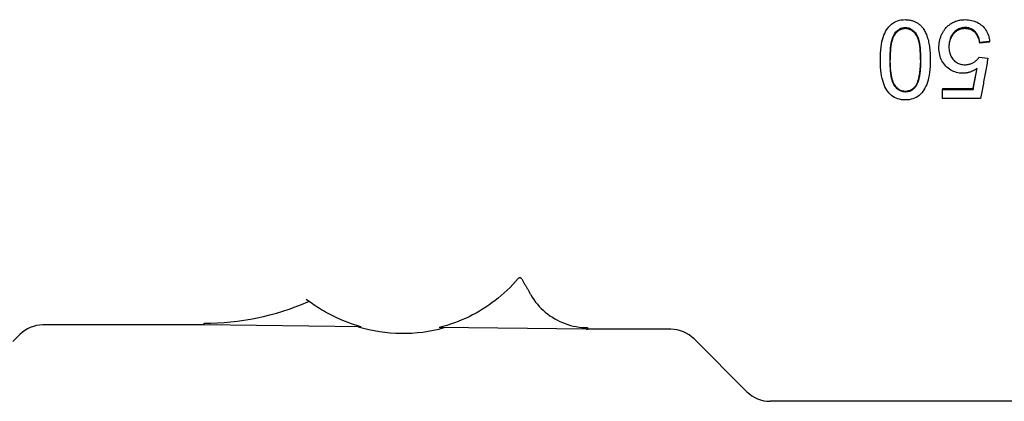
# Model space of a CAD drawing. Header units: millimetres. Extents: x -48 to 3548, y -17 to 396.
# Tile 3 of 26: x 193 to 238, y 158 to 175. Entities that reach past the tile are written whole.
import ezdxf

# ---------------------------------------------------------------- set-up
doc = ezdxf.new("R2010")
doc.units = ezdxf.units.MM
doc.layers.add('DETAIL', color=2, linetype='Continuous')

msp = doc.modelspace()

# ---------------------------------------------------------------- linework, layer by layer
at = {"layer": 'DETAIL'}
for p, q in [((237.687, 174.188), (237.236, 174.15)), ((237.687, 174.158), (237.236, 174.12)), ((237.236, 174.12), (237.236, 174.15)), ((237.687, 174.158), (237.687, 174.188)), ((237.207, 173.481), (237.609, 173.426)), ((235.531, 172.033), (236.926, 172.033)), ((235.531, 172.033), (235.531, 171.995)), ((235.531, 171.995), (236.926, 171.995)), ((235.531, 171.573), (235.531, 171.995)), ((236.926, 172.033), (236.926, 171.995)), ((237.271, 171.573), (235.531, 171.573)), ((206.696, 162.172), (206.415, 162.369)), ((201.739, 161.206), (194.36, 161.206)), ((201.739, 161.206), (201.74, 161.282)), ((208.921, 161.124), (201.739, 161.206)), ((219.217, 161.006), (212.496, 161.083)), ((219.286, 161.081), (219.287, 161.081)), ((219.287, 161.081), (219.286, 161.006)), ((223.099, 161.006), (219.286, 161.006)), ((193.299, 160.766), (192.978, 160.445)), ((224.159, 160.566), (226.581, 158.145)), ((241.761, 157.706), (227.641, 157.706))]:
    msp.add_line(p, q, dxfattribs=at)
at = {"layer": 'DETAIL', "flags": 128}
for points in [[(232.687, 173.354), (232.689, 173.51), (232.695, 173.657), (232.705, 173.797), (232.719, 173.929), (232.737, 174.053), (232.759, 174.17), (232.784, 174.279), (232.814, 174.381), (232.848, 174.475), (232.885, 174.564), (232.927, 174.648), (232.972, 174.726), (233.022, 174.798), (233.075, 174.864), (233.132, 174.926), (233.193, 174.981), (233.258, 175.03), (233.327, 175.073), (233.4, 175.109), (233.477, 175.139), (233.559, 175.162), (233.644, 175.178), (233.733, 175.188), (233.827, 175.192)], [(233.13, 173.354), (233.132, 173.499), (233.136, 173.634), (233.143, 173.762), (233.153, 173.881), (233.165, 173.992), (233.181, 174.095), (233.199, 174.189), (233.22, 174.275), (233.244, 174.353), (233.27, 174.423), (233.3, 174.484), (233.332, 174.537), (233.366, 174.584), (233.401, 174.627), (233.438, 174.665), (233.476, 174.7), (233.516, 174.731), (233.556, 174.757), (233.598, 174.78), (233.641, 174.798), (233.686, 174.812), (233.731, 174.822), (233.778, 174.828), (233.827, 174.83)], [(233.827, 175.192), (233.868, 175.191), (233.91, 175.189), (233.95, 175.186), (233.989, 175.181), (234.028, 175.176), (234.066, 175.169), (234.104, 175.16), (234.14, 175.151), (234.176, 175.14), (234.211, 175.128), (234.245, 175.114), (234.279, 175.099), (234.311, 175.083), (234.343, 175.066), (234.375, 175.047), (234.405, 175.028), (234.435, 175.006), (234.464, 174.984), (234.492, 174.96), (234.519, 174.935), (234.546, 174.909), (234.572, 174.881), (234.597, 174.852), (234.622, 174.822)], [(233.827, 174.83), (233.875, 174.828), (233.923, 174.822), (233.969, 174.812), (234.013, 174.798), (234.057, 174.78), (234.099, 174.757), (234.14, 174.731), (234.179, 174.701), (234.217, 174.666), (234.254, 174.628), (234.29, 174.585), (234.324, 174.538), (234.356, 174.486), (234.386, 174.424), (234.412, 174.355), (234.436, 174.277), (234.457, 174.191), (234.475, 174.096), (234.491, 173.994), (234.503, 173.883), (234.513, 173.763), (234.52, 173.635), (234.524, 173.499), (234.525, 173.354)], [(235.643, 174.756), (235.672, 174.792), (235.701, 174.826), (235.731, 174.859), (235.762, 174.89), (235.794, 174.919), (235.827, 174.947), (235.86, 174.973), (235.895, 174.998), (235.93, 175.022), (235.966, 175.044), (236.003, 175.064), (236.041, 175.083), (236.079, 175.1), (236.119, 175.116), (236.159, 175.13), (236.2, 175.143), (236.243, 175.155), (236.285, 175.164), (236.329, 175.173), (236.374, 175.18), (236.419, 175.185), (236.466, 175.189), (236.513, 175.191), (236.561, 175.192)], [(236.564, 174.83), (236.512, 174.829), (236.461, 174.824), (236.413, 174.815), (236.365, 174.804), (236.319, 174.789), (236.274, 174.77), (236.231, 174.748), (236.189, 174.723), (236.148, 174.695), (236.109, 174.663), (236.072, 174.628), (236.035, 174.589), (236.001, 174.548), (235.97, 174.504), (235.942, 174.459), (235.917, 174.411), (235.895, 174.361), (235.875, 174.308), (235.859, 174.254), (235.846, 174.197), (235.835, 174.139), (235.828, 174.078), (235.823, 174.014), (235.822, 173.949)], [(236.561, 175.192), (236.639, 175.19), (236.715, 175.184), (236.789, 175.174), (236.86, 175.161), (236.929, 175.144), (236.995, 175.123), (237.059, 175.099), (237.12, 175.07), (237.179, 175.038), (237.235, 175.002), (237.29, 174.962), (237.341, 174.918), (237.39, 174.871), (237.435, 174.822), (237.476, 174.77), (237.514, 174.715), (237.548, 174.658), (237.579, 174.599), (237.606, 174.537), (237.629, 174.472), (237.649, 174.405), (237.665, 174.335), (237.678, 174.263), (237.687, 174.188)], [(237.236, 174.15), (237.226, 174.205), (237.215, 174.259), (237.202, 174.309), (237.188, 174.358), (237.171, 174.404), (237.152, 174.448), (237.132, 174.489), (237.11, 174.528), (237.086, 174.565), (237.061, 174.599), (237.033, 174.631), (237.004, 174.66), (236.973, 174.688), (236.941, 174.712), (236.908, 174.735), (236.874, 174.755), (236.839, 174.773), (236.803, 174.788), (236.766, 174.801), (236.728, 174.812), (236.688, 174.82), (236.648, 174.826), (236.606, 174.829), (236.564, 174.83)], [(233.827, 174.78), (233.778, 174.778), (233.731, 174.772), (233.686, 174.762), (233.641, 174.748), (233.598, 174.73), (233.556, 174.709), (233.516, 174.683), (233.477, 174.654), (233.439, 174.62), (233.402, 174.583), (233.366, 174.541), (233.332, 174.496), (233.3, 174.445), (233.271, 174.386), (233.244, 174.319), (233.22, 174.244), (233.199, 174.16), (233.181, 174.069), (233.166, 173.97), (233.153, 173.863), (233.143, 173.748), (233.136, 173.625), (233.132, 173.494), (233.13, 173.354)], [(234.525, 173.354), (234.524, 173.494), (234.52, 173.626), (234.513, 173.749), (234.503, 173.864), (234.49, 173.972), (234.475, 174.071), (234.456, 174.162), (234.435, 174.245), (234.412, 174.32), (234.385, 174.387), (234.356, 174.446), (234.324, 174.498), (234.289, 174.543), (234.254, 174.584), (234.217, 174.621), (234.179, 174.654), (234.139, 174.684), (234.099, 174.709), (234.057, 174.731), (234.013, 174.748), (233.969, 174.762), (233.922, 174.772), (233.875, 174.778), (233.827, 174.78)], [(234.622, 174.822), (234.65, 174.784), (234.677, 174.743), (234.703, 174.7), (234.727, 174.656), (234.751, 174.609), (234.773, 174.561), (234.794, 174.511), (234.814, 174.458), (234.833, 174.404), (234.85, 174.348), (234.867, 174.29), (234.882, 174.229), (234.895, 174.167), (234.908, 174.103), (234.92, 174.037), (234.93, 173.969), (234.939, 173.899), (234.947, 173.827), (234.953, 173.753), (234.959, 173.677), (234.963, 173.6), (234.966, 173.52), (234.968, 173.438), (234.968, 173.354)], [(235.366, 173.908), (235.366, 173.949), (235.368, 173.989), (235.37, 174.029), (235.374, 174.068), (235.378, 174.107), (235.383, 174.145), (235.389, 174.183), (235.397, 174.221), (235.405, 174.258), (235.414, 174.294), (235.424, 174.331), (235.435, 174.366), (235.447, 174.401), (235.46, 174.436), (235.474, 174.47), (235.489, 174.504), (235.505, 174.537), (235.522, 174.57), (235.54, 174.602), (235.558, 174.634), (235.578, 174.665), (235.599, 174.696), (235.621, 174.726), (235.643, 174.756)], [(236.564, 174.78), (236.512, 174.778), (236.462, 174.773), (236.414, 174.765), (236.366, 174.754), (236.321, 174.74), (236.276, 174.722), (236.233, 174.701), (236.191, 174.677), (236.151, 174.65), (236.112, 174.62), (236.075, 174.586), (236.039, 174.549), (236.005, 174.51), (235.973, 174.468), (235.945, 174.425), (235.92, 174.379), (235.897, 174.331), (235.878, 174.281), (235.861, 174.229), (235.848, 174.175), (235.837, 174.119), (235.829, 174.06), (235.824, 174), (235.822, 173.937)], [(237.236, 174.12), (237.226, 174.174), (237.215, 174.226), (237.202, 174.275), (237.188, 174.322), (237.171, 174.367), (237.152, 174.409), (237.132, 174.449), (237.11, 174.487), (237.086, 174.522), (237.061, 174.556), (237.033, 174.586), (237.004, 174.615), (236.973, 174.641), (236.941, 174.665), (236.908, 174.687), (236.874, 174.706), (236.839, 174.724), (236.803, 174.738), (236.766, 174.751), (236.728, 174.761), (236.688, 174.769), (236.648, 174.775), (236.606, 174.778), (236.564, 174.78)], [(235.822, 173.949), (235.823, 173.887), (235.828, 173.827), (235.835, 173.769), (235.845, 173.714), (235.858, 173.66), (235.873, 173.609), (235.892, 173.56), (235.913, 173.514), (235.938, 173.469), (235.965, 173.427), (235.995, 173.387), (236.027, 173.349), (236.063, 173.314), (236.099, 173.282), (236.138, 173.253), (236.179, 173.227), (236.221, 173.204), (236.265, 173.184), (236.312, 173.167), (236.359, 173.153), (236.409, 173.142), (236.461, 173.135), (236.514, 173.13), (236.569, 173.129)], [(236.454, 172.738), (236.379, 172.74), (236.305, 172.747), (236.234, 172.758), (236.164, 172.774), (236.097, 172.795), (236.031, 172.82), (235.968, 172.849), (235.906, 172.883), (235.847, 172.922), (235.79, 172.965), (235.734, 173.013), (235.681, 173.065), (235.63, 173.121), (235.584, 173.18), (235.543, 173.241), (235.506, 173.305), (235.473, 173.371), (235.444, 173.44), (235.42, 173.511), (235.401, 173.585), (235.385, 173.662), (235.375, 173.741), (235.368, 173.823), (235.366, 173.908)], [(236.569, 173.129), (236.603, 173.129), (236.637, 173.131), (236.67, 173.135), (236.703, 173.14), (236.735, 173.146), (236.767, 173.153), (236.798, 173.162), (236.828, 173.172), (236.858, 173.184), (236.887, 173.197), (236.916, 173.211), (236.944, 173.226), (236.971, 173.243), (236.997, 173.261), (237.023, 173.279), (237.047, 173.298), (237.07, 173.318), (237.093, 173.339), (237.114, 173.361), (237.135, 173.383), (237.154, 173.406), (237.173, 173.43), (237.19, 173.455), (237.207, 173.481)], [(233.827, 171.513), (233.735, 171.516), (233.647, 171.526), (233.563, 171.542), (233.483, 171.564), (233.406, 171.593), (233.333, 171.629), (233.264, 171.671), (233.199, 171.718), (233.139, 171.771), (233.082, 171.83), (233.03, 171.895), (232.982, 171.965), (232.938, 172.041), (232.897, 172.122), (232.86, 172.209), (232.825, 172.301), (232.794, 172.398), (232.766, 172.501), (232.742, 172.613), (232.722, 172.736), (232.707, 172.873), (232.696, 173.021), (232.69, 173.182), (232.687, 173.354)], [(233.832, 171.877), (233.783, 171.879), (233.735, 171.885), (233.689, 171.895), (233.644, 171.91), (233.6, 171.928), (233.557, 171.95), (233.516, 171.977), (233.477, 172.007), (233.438, 172.042), (233.402, 172.08), (233.366, 172.123), (233.332, 172.17), (233.3, 172.223), (233.27, 172.284), (233.244, 172.353), (233.22, 172.431), (233.199, 172.518), (233.181, 172.612), (233.165, 172.715), (233.153, 172.826), (233.143, 172.946), (233.136, 173.074), (233.132, 173.21), (233.13, 173.354)], [(233.132, 173.206), (233.136, 173.079), (233.142, 172.961), (233.152, 172.849), (233.163, 172.745), (233.178, 172.648), (233.194, 172.559), (233.214, 172.477), (233.236, 172.403), (233.26, 172.336), (233.287, 172.276), (233.317, 172.224), (233.349, 172.178), (233.383, 172.137), (233.417, 172.099), (233.453, 172.065), (233.49, 172.034), (233.529, 172.007), (233.568, 171.984), (233.609, 171.964), (233.651, 171.948), (233.694, 171.935), (233.739, 171.926), (233.785, 171.921), (233.832, 171.919)], [(234.968, 173.354), (234.966, 173.198), (234.96, 173.049), (234.95, 172.908), (234.936, 172.776), (234.918, 172.65), (234.896, 172.533), (234.87, 172.424), (234.84, 172.322), (234.806, 172.227), (234.769, 172.138), (234.727, 172.055), (234.682, 171.977), (234.632, 171.905), (234.579, 171.838), (234.522, 171.777), (234.461, 171.722), (234.397, 171.673), (234.328, 171.631), (234.255, 171.594), (234.177, 171.565), (234.096, 171.542), (234.01, 171.526), (233.921, 171.516), (233.827, 171.513)], [(234.525, 173.354), (234.525, 173.281), (234.524, 173.21), (234.522, 173.141), (234.519, 173.073), (234.516, 173.008), (234.512, 172.945), (234.507, 172.883), (234.501, 172.824), (234.494, 172.766), (234.487, 172.71), (234.479, 172.657), (234.47, 172.605), (234.461, 172.555), (234.45, 172.507), (234.439, 172.461), (234.427, 172.417), (234.414, 172.375), (234.401, 172.335), (234.387, 172.297), (234.372, 172.261), (234.356, 172.227), (234.339, 172.194), (234.322, 172.164), (234.304, 172.135)], [(234.304, 172.169), (234.321, 172.194), (234.337, 172.221), (234.352, 172.249), (234.366, 172.279), (234.38, 172.31), (234.394, 172.343), (234.406, 172.378), (234.418, 172.414), (234.43, 172.451), (234.441, 172.491), (234.451, 172.531), (234.46, 172.574), (234.469, 172.618), (234.477, 172.663), (234.485, 172.711), (234.492, 172.759), (234.498, 172.81), (234.504, 172.861), (234.509, 172.915), (234.513, 172.97), (234.517, 173.026), (234.52, 173.085), (234.522, 173.144), (234.524, 173.206)], [(237.609, 173.426), (237.595, 173.349), (237.581, 173.271), (237.567, 173.194), (237.553, 173.117), (237.539, 173.039), (237.525, 172.962), (237.511, 172.885), (237.496, 172.807), (237.482, 172.73), (237.468, 172.653), (237.454, 172.576), (237.44, 172.498), (237.426, 172.421), (237.412, 172.344), (237.398, 172.267), (237.383, 172.189), (237.369, 172.112), (237.355, 172.035), (237.341, 171.958), (237.327, 171.881), (237.313, 171.804), (237.299, 171.727), (237.285, 171.65), (237.271, 171.573)], [(237.116, 172.963), (237.09, 172.945), (237.063, 172.927), (237.037, 172.911), (237.01, 172.894), (236.983, 172.879), (236.956, 172.865), (236.929, 172.851), (236.902, 172.838), (236.875, 172.826), (236.848, 172.814), (236.821, 172.804), (236.793, 172.794), (236.765, 172.785), (236.738, 172.777), (236.71, 172.769), (236.682, 172.763), (236.654, 172.757), (236.626, 172.752), (236.597, 172.747), (236.569, 172.744), (236.54, 172.741), (236.512, 172.739), (236.483, 172.738), (236.454, 172.738)], [(236.926, 171.995), (236.934, 172.036), (236.942, 172.076), (236.95, 172.116), (236.958, 172.156), (236.966, 172.197), (236.974, 172.237), (236.982, 172.277), (236.99, 172.318), (236.997, 172.358), (237.005, 172.398), (237.013, 172.439), (237.021, 172.479), (237.029, 172.519), (237.037, 172.56), (237.045, 172.6), (237.053, 172.64), (237.061, 172.681), (237.068, 172.721), (237.076, 172.762), (237.084, 172.802), (237.092, 172.842), (237.1, 172.883), (237.108, 172.923), (237.116, 172.963)], [(236.926, 172.033), (236.934, 172.072), (236.942, 172.11), (236.95, 172.149), (236.958, 172.188), (236.965, 172.226), (236.973, 172.265), (236.981, 172.304), (236.989, 172.342), (236.997, 172.381), (237.005, 172.42), (237.012, 172.459), (237.02, 172.497), (237.028, 172.536), (237.036, 172.575), (237.044, 172.613), (237.051, 172.652), (237.059, 172.691), (237.067, 172.73), (237.075, 172.768), (237.083, 172.807), (237.091, 172.846), (237.098, 172.885), (237.106, 172.923), (237.114, 172.962)], [(233.832, 171.919), (233.856, 171.919), (233.88, 171.92), (233.904, 171.923), (233.927, 171.926), (233.95, 171.93), (233.972, 171.934), (233.994, 171.94), (234.016, 171.947), (234.037, 171.954), (234.058, 171.962), (234.078, 171.971), (234.098, 171.981), (234.117, 171.992), (234.137, 172.004), (234.155, 172.016), (234.173, 172.03), (234.191, 172.044), (234.209, 172.059), (234.225, 172.075), (234.242, 172.092), (234.258, 172.11), (234.274, 172.129), (234.289, 172.148), (234.304, 172.169)], [(234.304, 172.135), (234.289, 172.114), (234.274, 172.094), (234.258, 172.075), (234.242, 172.056), (234.225, 172.039), (234.209, 172.022), (234.191, 172.007), (234.173, 171.992), (234.155, 171.978), (234.137, 171.965), (234.117, 171.953), (234.098, 171.942), (234.078, 171.931), (234.058, 171.922), (234.037, 171.914), (234.016, 171.906), (233.994, 171.899), (233.972, 171.893), (233.95, 171.888), (233.927, 171.884), (233.904, 171.881), (233.88, 171.879), (233.856, 171.878), (233.832, 171.877)], [(216.111, 163.329), (215.992, 163.193), (215.869, 163.059), (215.741, 162.927), (215.61, 162.798), (215.475, 162.673), (215.337, 162.552), (215.197, 162.436), (215.055, 162.323), (214.912, 162.216), (214.769, 162.114), (214.626, 162.017), (214.482, 161.926), (214.335, 161.837), (214.183, 161.75), (214.026, 161.666), (213.865, 161.584), (213.701, 161.506), (213.533, 161.432), (213.363, 161.362), (213.191, 161.297), (213.018, 161.236), (212.844, 161.18), (212.67, 161.129), (212.496, 161.083)], [(216.274, 163.314), (216.27, 163.321), (216.265, 163.327), (216.26, 163.333), (216.254, 163.339), (216.248, 163.344), (216.241, 163.348), (216.234, 163.352), (216.227, 163.356), (216.22, 163.359), (216.212, 163.361), (216.205, 163.363), (216.197, 163.364), (216.189, 163.364), (216.181, 163.364), (216.173, 163.363), (216.165, 163.362), (216.157, 163.36), (216.15, 163.357), (216.143, 163.354), (216.136, 163.35), (216.129, 163.346), (216.123, 163.341), (216.117, 163.335), (216.111, 163.329)], [(216.274, 163.314), (216.29, 163.285), (216.307, 163.256), (216.324, 163.226), (216.341, 163.197), (216.358, 163.168), (216.374, 163.138), (216.391, 163.108), (216.408, 163.079), (216.425, 163.049), (216.443, 163.019), (216.46, 162.989), (216.477, 162.959), (216.494, 162.929), (216.512, 162.899), (216.529, 162.868), (216.546, 162.838), (216.564, 162.807), (216.581, 162.777), (216.599, 162.746), (216.617, 162.715), (216.634, 162.684), (216.652, 162.653), (216.67, 162.622), (216.688, 162.591)], [(206.578, 162.255), (206.574, 162.257), (206.57, 162.259), (206.567, 162.261), (206.563, 162.263), (206.559, 162.265), (206.555, 162.266), (206.551, 162.268), (206.546, 162.269), (206.542, 162.27), (206.538, 162.271), (206.534, 162.272), (206.53, 162.272), (206.526, 162.273), (206.521, 162.273), (206.517, 162.273), (206.513, 162.273), (206.508, 162.272), (206.504, 162.272), (206.5, 162.271), (206.496, 162.27), (206.492, 162.269), (206.488, 162.268), (206.484, 162.266), (206.479, 162.265)], [(216.688, 162.591), (216.757, 162.476), (216.832, 162.365), (216.911, 162.256), (216.994, 162.153), (217.079, 162.055), (217.166, 161.964), (217.256, 161.877), (217.354, 161.792), (217.458, 161.709), (217.566, 161.63), (217.677, 161.555), (217.792, 161.485), (217.907, 161.42), (218.023, 161.362), (218.138, 161.31), (218.255, 161.265), (218.378, 161.224), (218.505, 161.187), (218.635, 161.156), (218.767, 161.129), (218.899, 161.108), (219.031, 161.093), (219.16, 161.084), (219.286, 161.081)], [(208.921, 161.124), (208.824, 161.151), (208.726, 161.18), (208.628, 161.211), (208.53, 161.243), (208.432, 161.277), (208.334, 161.312), (208.236, 161.349), (208.139, 161.388), (208.041, 161.428), (207.945, 161.469), (207.849, 161.512), (207.753, 161.557), (207.658, 161.603), (207.565, 161.65), (207.472, 161.698), (207.38, 161.747), (207.29, 161.798), (207.201, 161.849), (207.113, 161.901), (207.026, 161.954), (206.941, 162.008), (206.857, 162.062), (206.776, 162.117), (206.696, 162.172)]]:
    msp.add_lwpolyline(points, dxfattribs=at)
at = {"layer": 'DETAIL'}
for centre, radius, start, end in [((201.739, 173.206), 11.924, 270.0042, 293.4269), ((194.36, 159.706), 1.5, 90, 135), ((210.833, 167.821), 7, 253.0341, 285.6599), ((219.286, 164.006), 3, 268.6939, 270), ((223.099, 159.506), 1.5, 45, 90), ((227.641, 159.206), 1.5, 225, 270)]:
    msp.add_arc(centre, radius, start, end, dxfattribs=at)

doc.saveas('drawing.dxf')
